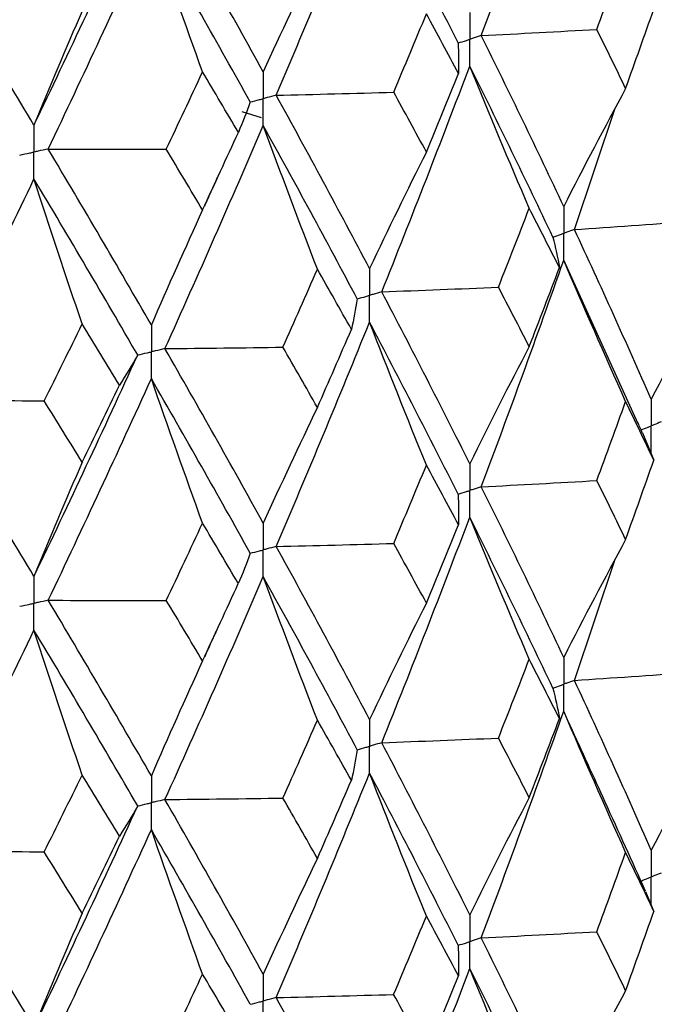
# Model space of a CAD drawing. Header units: millimetres. Extents: x -170 to 25, y -7 to 256.
# Tile 19 of 55: x 12.02 to 16.17, y 11.55 to 17.98. Entities that reach past the tile are written whole.
import ezdxf

# ---------------------------------------------------------------- set-up
doc = ezdxf.new("R2010")
doc.units = ezdxf.units.MM

msp = doc.modelspace()

# ---------------------------------------------------------------- linework, layer by layer
at = {"color": 7, "linetype": 'Continuous', "lineweight": 25}
for p, q in [((13.4726, 17.3795), (13.5974, 17.3401)), ((15.6439, 16.6079), (15.9102, 17.3999)), ((16.0605, 15.3392), (15.5737, 16.4075)), ((16.0872, 15.279), (16.162, 15.1005)), ((15.6439, 13.6629), (15.9106, 14.4551)), ((15.6162, 13.3673), (15.5973, 13.4087)), ((16.1074, 12.2849), (16.1622, 12.1542))]:
    msp.add_line(p, q, dxfattribs=at)
for points in [[(15.0353, 17.8742), (15.2203, 18.367), (15.3997, 18.8596), (15.5737, 19.3536)], [(13.6964, 17.4844), (13.9045, 17.9719), (14.1076, 18.4593), (14.3057, 18.9483)], [(14.8845, 17.826), (14.6967, 18.1996), (14.5037, 18.5732), (14.3057, 18.9483)], [(12.1145, 17.2887), (12.3447, 17.7698), (12.5703, 18.2508), (12.7915, 18.7339)], [(13.6119, 17.6376), (13.4025, 18.0163), (13.1885, 18.3949), (12.9697, 18.7755)], [(12.2074, 17.1331), (12.4365, 17.6146), (12.6609, 18.0962), (12.8809, 18.5796)], [(13.2153, 17.6375), (13.1017, 17.9504), (12.9902, 18.2644), (12.8809, 18.5796)], [(13.5269, 17.4406), (13.3162, 17.8196), (13.1009, 18.1987), (12.8809, 18.5796)], [(12.1145, 17.2887), (11.8844, 17.6733), (11.6501, 18.058), (11.4118, 18.4448)], [(13.9654, 18.3927), (13.8452, 18.1434), (13.7274, 17.8918), (13.6119, 17.6376)], [(15.7899, 17.9149), (15.8533, 18.0871), (15.916, 18.2594), (15.9781, 18.4317)], [(12.4291, 18.0347), (12.3221, 17.7885), (12.2173, 17.5398), (12.1145, 17.2887)], [(14.4633, 17.5046), (14.5352, 17.6749), (14.6065, 17.8454), (14.6771, 18.0159)], [(14.8871, 17.6264), (14.8178, 17.7562), (14.7477, 17.886), (14.6771, 18.0159)], [(15.9781, 17.5293), (16.0401, 17.702), (16.1015, 17.8747), (16.1622, 18.0475)], [(15.0353, 17.8742), (15.2873, 17.8872), (15.5388, 17.9008), (15.7899, 17.9149)], [(15.9781, 17.5293), (15.916, 17.6578), (15.8533, 17.7863), (15.7899, 17.9149)], [(14.8845, 17.826), (14.8876, 17.7595), (14.8884, 17.6929), (14.8871, 17.6264)], [(15.5737, 16.7581), (15.3997, 17.1291), (15.2202, 17.5013), (15.0353, 17.8742)], [(12.9783, 17.1323), (13.0579, 17.3007), (13.1369, 17.4691), (13.2153, 17.6375)], [(13.449, 17.242), (13.3717, 17.3738), (13.2938, 17.5056), (13.2153, 17.6375)], [(14.3856, 16.2006), (14.5823, 16.6909), (14.7739, 17.1825), (14.9602, 17.6748)], [(14.6771, 17.1135), (14.7478, 17.2844), (14.8178, 17.4553), (14.8871, 17.6264)], [(15.3486, 16.7462), (15.2166, 17.0545), (15.0871, 17.364), (14.9602, 17.6748)], [(15.503, 16.5578), (15.3275, 16.9291), (15.1465, 17.3016), (14.9602, 17.6748)], [(13.6964, 17.4844), (13.9523, 17.4906), (14.2079, 17.4973), (14.4633, 17.5046)], [(14.6771, 17.1135), (14.6065, 17.2438), (14.5352, 17.3741), (14.4633, 17.5046)], [(15.9781, 17.5293), (15.8406, 17.2746), (15.7059, 17.0175), (15.5737, 16.7581)], [(13.5269, 17.4406), (13.5031, 17.3744), (13.4771, 17.3082), (13.449, 17.242)], [(14.3057, 16.3528), (14.1076, 16.7289), (13.9044, 17.1063), (13.6964, 17.4844)], [(12.9697, 15.8296), (13.1885, 16.3142), (13.4026, 16.8004), (13.6119, 17.2872)], [(13.2153, 16.7352), (13.2938, 16.904), (13.3717, 17.073), (13.449, 17.242)], [(13.9654, 16.3486), (13.8452, 16.6603), (13.7274, 16.9732), (13.6119, 17.2872)], [(14.2252, 16.1545), (14.0258, 16.5309), (13.8212, 16.9087), (13.6119, 17.2872)], [(12.2074, 17.1331), (12.4644, 17.1323), (12.7213, 17.132), (12.9783, 17.1323)], [(12.8809, 15.984), (12.6609, 16.3658), (12.4363, 16.749), (12.2074, 17.1331)], [(13.2153, 16.7352), (13.1369, 16.8674), (13.0578, 16.9998), (12.9783, 17.1323)], [(14.6771, 17.1135), (14.5509, 16.8623), (14.4271, 16.6087), (14.3057, 16.3528)], [(11.4117, 15.4989), (11.6501, 15.9773), (11.8845, 16.4574), (12.1145, 16.9383)], [(12.4291, 15.9906), (12.3222, 16.3053), (12.2173, 16.6212), (12.1145, 16.9383)], [(12.7916, 15.7881), (12.5703, 16.1702), (12.3445, 16.5538), (12.1145, 16.9383)], [(13.2153, 16.7352), (13.1017, 16.4872), (12.9902, 16.2369), (12.8809, 15.984)], [(15.1473, 16.2312), (15.215, 16.4027), (15.2822, 16.5744), (15.3486, 16.7462)], [(15.5461, 16.3586), (15.4809, 16.4877), (15.4151, 16.6169), (15.3486, 16.7462)], [(15.6439, 16.6079), (15.8928, 16.6244), (16.1412, 16.6414), (16.389, 16.6589)], [(16.1446, 15.4998), (15.9834, 15.8675), (15.8164, 16.2371), (15.6439, 16.6079)], [(15.503, 16.5578), (15.5195, 16.4914), (15.5339, 16.425), (15.5461, 16.3586)], [(15.0354, 14.927), (15.2201, 15.4187), (15.3997, 15.9124), (15.5737, 16.4075)], [(15.9781, 15.4844), (15.8406, 15.7908), (15.7058, 16.0985), (15.5737, 16.4075)], [(13.7395, 15.8393), (13.8154, 16.0089), (13.8907, 16.1787), (13.9654, 16.3486)], [(14.1876, 15.9553), (14.1141, 16.0863), (14.04, 16.2174), (13.9654, 16.3486)], [(15.3486, 15.843), (15.4151, 16.0146), (15.4809, 16.1865), (15.5461, 16.3586)], [(16.5637, 16.2758), (16.4213, 16.0194), (16.2816, 15.7607), (16.1446, 15.4998)], [(14.3856, 16.2006), (14.6398, 16.2102), (14.8937, 16.2204), (15.1473, 16.2312)], [(15.3486, 15.843), (15.2822, 15.9722), (15.215, 16.1016), (15.1473, 16.2312)], [(14.2252, 16.1545), (14.2149, 16.0881), (14.2023, 16.0217), (14.1876, 15.9553)], [(14.9602, 15.0779), (14.774, 15.4503), (14.5824, 15.8248), (14.3856, 16.2006)], [(12.1812, 15.4877), (12.2644, 15.6552), (12.347, 15.8228), (12.4291, 15.9906)], [(12.6737, 15.591), (12.5927, 15.724), (12.5112, 15.8572), (12.4291, 15.9906)], [(13.6965, 14.5373), (13.9043, 15.0236), (14.1075, 15.5122), (14.3057, 16.0022)], [(13.9654, 15.4454), (14.04, 15.6151), (14.1141, 15.7851), (14.1876, 15.9553)], [(14.6771, 15.0686), (14.5508, 15.3786), (14.427, 15.6898), (14.3057, 16.0022)], [(14.8844, 14.8788), (14.6968, 15.2514), (14.5038, 15.6261), (14.3057, 16.0022)], [(12.9697, 15.8296), (13.2264, 15.8323), (13.483, 15.8355), (13.7395, 15.8393)], [(13.6119, 14.6903), (13.4027, 15.0681), (13.1885, 15.4481), (12.9697, 15.8296)], [(13.9654, 15.4454), (13.8907, 15.5765), (13.8154, 15.7078), (13.7395, 15.8393)], [(15.3486, 15.843), (15.2166, 15.5903), (15.0872, 15.3352), (14.9602, 15.0779)], [(12.1145, 14.3414), (12.3445, 14.8215), (12.5703, 15.304), (12.7916, 15.7881)], [(12.7916, 15.7881), (12.7544, 15.7223), (12.7152, 15.6566), (12.6737, 15.591)], [(12.2075, 14.186), (12.4362, 14.6663), (12.6608, 15.1491), (12.8809, 15.6335)], [(13.2153, 14.6903), (13.1016, 15.0035), (12.9902, 15.3179), (12.8809, 15.6335)], [(13.5269, 14.4934), (13.3164, 14.8714), (13.1009, 15.2517), (12.8809, 15.6335)], [(12.4291, 15.0873), (12.5111, 15.255), (12.5927, 15.4229), (12.6737, 15.591)], [(11.4117, 15.4989), (11.6681, 15.4946), (11.9246, 15.4909), (12.1812, 15.4877)], [(12.1145, 14.3414), (11.8846, 14.7251), (11.6502, 15.1112), (11.4117, 15.4989)], [(12.4291, 15.0873), (12.347, 15.2206), (12.2644, 15.354), (12.1812, 15.4877)], [(13.9654, 15.4454), (13.8453, 15.1961), (13.7275, 14.9444), (13.6119, 14.6903)], [(15.7901, 14.968), (15.8534, 15.1399), (15.9161, 15.3121), (15.9781, 15.4844)], [(16.162, 15.1005), (16.1014, 15.2283), (16.0401, 15.3562), (15.9781, 15.4844)], [(12.4291, 15.0873), (12.3222, 14.8411), (12.2174, 14.5925), (12.1145, 14.3414)], [(14.4635, 14.5576), (14.5353, 14.7277), (14.6065, 14.8981), (14.6771, 15.0686)], [(14.8869, 14.6793), (14.8176, 14.8089), (14.7477, 14.9386), (14.6771, 15.0686)], [(15.9781, 14.5837), (16.0401, 14.7559), (16.1014, 14.9282), (16.162, 15.1005)], [(15.0354, 14.927), (15.2874, 14.9401), (15.539, 14.9538), (15.7901, 14.968)], [(15.5737, 13.813), (15.3996, 14.184), (15.2202, 14.5551), (15.0354, 14.927)], [(15.9781, 14.5837), (15.9161, 14.7118), (15.8534, 14.8399), (15.7901, 14.968)], [(14.8844, 14.8788), (14.8875, 14.8123), (14.8883, 14.7458), (14.8869, 14.6793)], [(14.3856, 13.2556), (14.5824, 13.7459), (14.774, 14.2366), (14.9602, 14.7279)], [(15.3486, 13.8005), (15.2167, 14.1083), (15.0872, 14.4175), (14.9602, 14.7279)], [(15.503, 13.6127), (15.3274, 13.984), (15.1464, 14.3557), (14.9602, 14.7279)], [(12.9785, 14.1854), (13.058, 14.3534), (13.1369, 14.5217), (13.2153, 14.6903)], [(13.4487, 14.295), (13.3715, 14.4265), (13.2937, 14.5583), (13.2153, 14.6903)], [(14.6771, 14.1679), (14.7477, 14.3383), (14.8176, 14.5088), (14.8869, 14.6793)], [(13.6965, 14.5373), (13.9524, 14.5435), (14.2081, 14.5503), (14.4635, 14.5576)], [(14.3057, 13.4077), (14.1075, 13.7837), (13.9044, 14.16), (13.6965, 14.5373)], [(14.6771, 14.1679), (14.6065, 14.2977), (14.5353, 14.4277), (14.4635, 14.5576)], [(15.9781, 14.5837), (15.8406, 14.3291), (15.7058, 14.0722), (15.5737, 13.813)], [(13.5269, 14.4934), (13.503, 14.4272), (13.477, 14.3611), (13.4487, 14.295)], [(12.9697, 12.8845), (13.1886, 13.3692), (13.4027, 13.8544), (13.6119, 14.3403)], [(13.2153, 13.7895), (13.2937, 13.958), (13.3715, 14.1265), (13.4487, 14.295)], [(13.9654, 13.4028), (13.8453, 13.7141), (13.7274, 14.0266), (13.6119, 14.3403)], [(14.2252, 13.2095), (14.0256, 13.5859), (13.8212, 13.9627), (13.6119, 14.3403)], [(12.2075, 14.186), (12.4645, 14.1852), (12.7215, 14.185), (12.9785, 14.1854)], [(12.8809, 13.0389), (12.6608, 13.4206), (12.4363, 13.8027), (12.2075, 14.186)], [(13.2153, 13.7895), (13.1369, 13.9214), (13.058, 14.0534), (12.9785, 14.1854)], [(14.6771, 14.1679), (14.5508, 13.9169), (14.427, 13.6635), (14.3057, 13.4077)], [(11.4117, 12.5538), (11.6502, 13.0323), (11.8846, 13.5114), (12.1145, 13.9913)], [(12.4291, 13.0448), (12.3222, 13.3592), (12.2173, 13.6747), (12.1145, 13.9913)], [(12.7916, 12.843), (12.5702, 13.2251), (12.3445, 13.6078), (12.1145, 13.9913)], [(13.2153, 13.7895), (13.1016, 13.5418), (12.9901, 13.2916), (12.8809, 13.0389)], [(15.1473, 13.2861), (15.2151, 13.4575), (15.2822, 13.6289), (15.3486, 13.8005)], [(15.546, 13.4135), (15.4809, 13.5424), (15.4151, 13.6714), (15.3486, 13.8005)], [(15.6439, 13.6629), (15.8928, 13.6793), (16.1413, 13.6963), (16.3891, 13.7138)], [(16.1446, 12.5538), (15.9833, 12.9225), (15.8163, 13.2924), (15.6439, 13.6629)], [(15.503, 13.6127), (15.5195, 13.5464), (15.5338, 13.4799), (15.546, 13.4135)], [(15.0353, 11.9808), (15.2202, 12.4735), (15.3997, 12.9677), (15.5737, 13.4625)], [(15.9781, 12.5392), (15.8407, 12.8457), (15.7059, 13.1535), (15.5737, 13.4625)], [(13.7396, 12.8942), (13.8154, 13.0637), (13.8907, 13.2332), (13.9654, 13.4028)], [(14.1875, 13.0102), (14.1141, 13.141), (14.04, 13.2719), (13.9654, 13.4028)], [(15.3486, 12.8977), (15.4151, 13.0695), (15.4809, 13.2415), (15.546, 13.4135)], [(16.5637, 13.3306), (16.4213, 13.0739), (16.2815, 12.815), (16.1446, 12.5538)], [(14.3856, 13.2556), (14.6398, 13.2652), (14.8937, 13.2754), (15.1473, 13.2861)], [(14.9602, 12.1319), (14.7739, 12.5053), (14.5823, 12.88), (14.3856, 13.2556)], [(15.3486, 12.8977), (15.2822, 13.027), (15.2151, 13.1565), (15.1473, 13.2861)], [(14.2252, 13.2095), (14.2148, 13.143), (14.2023, 13.0766), (14.1875, 13.0102)], [(13.6964, 11.591), (13.9044, 12.0785), (14.1076, 12.5674), (14.3057, 13.0572)], [(14.6771, 12.1234), (14.5509, 12.4335), (14.4271, 12.7447), (14.3057, 13.0572)], [(14.8845, 11.9325), (14.6968, 12.3062), (14.5037, 12.6813), (14.3057, 13.0572)], [(12.1813, 12.5426), (12.2644, 12.7099), (12.347, 12.8774), (12.4291, 13.0448)], [(12.6737, 12.6458), (12.5927, 12.7787), (12.5111, 12.9117), (12.4291, 13.0448)], [(13.9654, 12.5001), (14.04, 12.67), (14.1141, 12.84), (14.1875, 13.0102)], [(12.9697, 12.8845), (13.2264, 12.8872), (13.4831, 12.8904), (13.7396, 12.8942)], [(13.6119, 11.7443), (13.4026, 12.1231), (13.1884, 12.5033), (12.9697, 12.8845)], [(13.9654, 12.5001), (13.8907, 12.6313), (13.8154, 12.7627), (13.7396, 12.8942)], [(15.3486, 12.8977), (15.2166, 12.6448), (15.0871, 12.3895), (14.9602, 12.1319)], [(12.1145, 11.3953), (12.3446, 11.8765), (12.5704, 12.3593), (12.7916, 12.843)], [(12.7916, 12.843), (12.7544, 12.7772), (12.7151, 12.7115), (12.6737, 12.6458)], [(12.2074, 11.2397), (12.4363, 11.7212), (12.6609, 12.2044), (12.8809, 12.6885)], [(13.2153, 11.7451), (13.1017, 12.0584), (12.9902, 12.3728), (12.8809, 12.6885)], [(13.5269, 11.5472), (13.3163, 11.9262), (13.1009, 12.3069), (12.8809, 12.6885)], [(12.4291, 12.1421), (12.5111, 12.3098), (12.5927, 12.4778), (12.6737, 12.6458)], [(11.4117, 12.5538), (11.6681, 12.5495), (11.9247, 12.5458), (12.1813, 12.5426)], [(12.1145, 11.3953), (11.8845, 11.7801), (11.6501, 12.1664), (11.4117, 12.5538)], [(12.4291, 12.1421), (12.347, 12.2754), (12.2644, 12.409), (12.1813, 12.5426)], [(13.9654, 12.5001), (13.8452, 12.2506), (13.7274, 11.9986), (13.6119, 11.7443)], [(15.7898, 12.0216), (15.8533, 12.194), (15.916, 12.3666), (15.9781, 12.5392)], [(16.1622, 12.1542), (16.1016, 12.2824), (16.0402, 12.4108), (15.9781, 12.5392)], [(12.4291, 12.1421), (12.3222, 11.8956), (12.2173, 11.6467), (12.1145, 11.3953)], [(14.4632, 11.6112), (14.5351, 11.7818), (14.6064, 11.9525), (14.6771, 12.1234)], [(14.8872, 11.7331), (14.8178, 11.863), (14.7478, 11.9932), (14.6771, 12.1234)], [(15.9781, 11.6362), (16.0401, 11.8087), (16.1015, 11.9814), (16.1622, 12.1542)], [(15.0353, 11.9808), (15.2873, 11.9938), (15.5388, 12.0074), (15.7898, 12.0216)], [(15.5737, 10.866), (15.3998, 11.2357), (15.2203, 11.6075), (15.0353, 11.9808)], [(15.9781, 11.6362), (15.916, 11.7645), (15.8533, 11.8929), (15.7898, 12.0216)], [(14.8845, 11.9325), (14.8876, 11.8661), (14.8885, 11.7996), (14.8872, 11.7331)], [(14.3866, 10.3112), (14.5828, 10.7992), (14.7741, 11.2895), (14.9602, 11.7813)], [(15.3384, 10.8769), (15.2099, 11.1772), (15.0838, 11.4786), (14.9602, 11.7813)], [(15.5021, 10.6677), (15.327, 11.037), (15.1463, 11.4084), (14.9602, 11.7813)], [(12.9782, 11.239), (13.0578, 11.4075), (13.1368, 11.5762), (13.2153, 11.7451)], [(13.4491, 11.3487), (13.3717, 11.4807), (13.2938, 11.6128), (13.2153, 11.7451)], [(14.6771, 11.2204), (14.7478, 11.3911), (14.8178, 11.562), (14.8872, 11.7331)], [(13.6964, 11.591), (13.9522, 11.5972), (14.2079, 11.6039), (14.4632, 11.6112)], [(14.3057, 10.4607), (14.1077, 10.8355), (13.9045, 11.2125), (13.6964, 11.591)], [(14.6771, 11.2204), (14.6065, 11.3504), (14.5352, 11.4807), (14.4632, 11.6112)], [(15.9781, 11.6362), (15.8407, 11.3817), (15.7059, 11.125), (15.5737, 10.866)]]:
    msp.add_open_spline(points, degree=3, dxfattribs=at)
for points, knots in [([(14.9602, 18.0252), (14.9601, 17.978), (14.9601, 17.9308), (14.9601, 17.8835), (14.9601, 17.8724), (14.9601, 17.8612), (14.9601, 17.85)], [0, 0, 0, 0, 0.0001466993, 0.0001466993, 0.0001466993, 0.0001813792, 0.0001813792, 0.0001813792, 0.0001813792]), ([(14.8845, 17.826), (14.9024, 17.8317), (14.9203, 17.8374), (14.9382, 17.8431), (14.9455, 17.8454), (14.9528, 17.8477), (14.9601, 17.85)], [0, 0, 0, 0, 0.0000851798, 0.0000851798, 0.0000851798, 0.0001198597, 0.0001198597, 0.0001198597, 0.0001198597]), ([(15.0353, 17.8742), (15.0175, 17.8684), (14.9997, 17.8627), (14.9819, 17.857), (14.9746, 17.8547), (14.9673, 17.8524), (14.9601, 17.85)], [0, 0, 0, 0, 0.0000851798, 0.0000851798, 0.0000851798, 0.0001198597, 0.0001198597, 0.0001198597, 0.0001198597]), ([(14.9602, 17.6748), (14.9601, 17.722), (14.9601, 17.7693), (14.9601, 17.8165), (14.9601, 17.8277), (14.9601, 17.8389), (14.9601, 17.85)], [0, 0, 0, 0, 0.0001467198, 0.0001467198, 0.0001467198, 0.0001813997, 0.0001813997, 0.0001813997, 0.0001813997]), ([(13.6119, 17.6376), (13.6119, 17.5904), (13.6118, 17.5432), (13.6118, 17.496), (13.6118, 17.4848), (13.6118, 17.4736), (13.6118, 17.4625)], [0, 0, 0, 0, 0.0001466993, 0.0001466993, 0.0001466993, 0.0001813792, 0.0001813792, 0.0001813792, 0.0001813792]), ([(13.5269, 17.4406), (13.5471, 17.4458), (13.5672, 17.4509), (13.5873, 17.4561), (13.5955, 17.4583), (13.6036, 17.4604), (13.6118, 17.4625)], [0, 0, 0, 0, 0.0000851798, 0.0000851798, 0.0000851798, 0.0001198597, 0.0001198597, 0.0001198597, 0.0001198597]), ([(13.6964, 17.4844), (13.6764, 17.4792), (13.6564, 17.474), (13.6363, 17.4688), (13.6282, 17.4667), (13.62, 17.4646), (13.6118, 17.4625)], [0, 0, 0, 0, 0.0000851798, 0.0000851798, 0.0000851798, 0.0001198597, 0.0001198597, 0.0001198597, 0.0001198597]), ([(13.6119, 17.2872), (13.6119, 17.3345), (13.6118, 17.3817), (13.6118, 17.429), (13.6118, 17.4401), (13.6118, 17.4513), (13.6118, 17.4625)], [0, 0, 0, 0, 0.0001467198, 0.0001467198, 0.0001467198, 0.0001813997, 0.0001813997, 0.0001813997, 0.0001813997]), ([(12.1145, 17.2887), (12.1145, 17.2415), (12.1144, 17.1943), (12.1144, 17.147), (12.1144, 17.1359), (12.1144, 17.1247), (12.1144, 17.1135)], [0, 0, 0, 0, 0.0001466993, 0.0001466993, 0.0001466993, 0.0001813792, 0.0001813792, 0.0001813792, 0.0001813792]), ([(12.0211, 17.094), (12.0433, 17.0986), (12.0654, 17.1033), (12.0875, 17.1079), (12.0964, 17.1098), (12.1054, 17.1116), (12.1144, 17.1135)], [0, 0, 0, 0, 0.0000851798, 0.0000851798, 0.0000851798, 0.0001198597, 0.0001198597, 0.0001198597, 0.0001198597]), ([(12.2074, 17.1331), (12.1854, 17.1284), (12.1634, 17.1238), (12.1414, 17.1192), (12.1324, 17.1173), (12.1234, 17.1154), (12.1144, 17.1135)], [0, 0, 0, 0, 0.0000851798, 0.0000851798, 0.0000851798, 0.0001198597, 0.0001198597, 0.0001198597, 0.0001198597]), ([(12.1145, 16.9383), (12.1145, 16.9855), (12.1144, 17.0328), (12.1144, 17.08), (12.1144, 17.0912), (12.1144, 17.1024), (12.1144, 17.1135)], [0, 0, 0, 0, 0.0001467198, 0.0001467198, 0.0001467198, 0.0001813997, 0.0001813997, 0.0001813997, 0.0001813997]), ([(13.2302, 16.7629), (13.2441, 16.7941), (13.2719, 16.8566), (13.3006, 16.9191), (13.315, 16.9503)], [0, 0, 0, 0, 0.49998, 1, 1, 1, 1]), ([(15.5737, 16.7581), (15.5736, 16.7108), (15.5736, 16.6636), (15.5736, 16.6163), (15.5736, 16.6052), (15.5736, 16.594), (15.5736, 16.5828)], [0, 0, 0, 0, 0.0001467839, 0.0001467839, 0.0001467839, 0.0001814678, 0.0001814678, 0.0001814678, 0.0001814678]), ([(15.6439, 16.6079), (15.6273, 16.602), (15.6106, 16.596), (15.594, 16.5901), (15.5872, 16.5877), (15.5804, 16.5852), (15.5736, 16.5828)], [0, 0, 0, 0, 0.0000851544, 0.0000851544, 0.0000851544, 0.0001198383, 0.0001198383, 0.0001198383, 0.0001198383]), ([(15.503, 16.5578), (15.5197, 16.5637), (15.5365, 16.5696), (15.5532, 16.5756), (15.56, 16.578), (15.5668, 16.5804), (15.5736, 16.5828)], [0, 0, 0, 0, 0.0000851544, 0.0000851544, 0.0000851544, 0.0001198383, 0.0001198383, 0.0001198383, 0.0001198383]), ([(15.5737, 16.4075), (15.5736, 16.4548), (15.5736, 16.5021), (15.5736, 16.5493), (15.5736, 16.5605), (15.5736, 16.5717), (15.5736, 16.5828)], [0, 0, 0, 0, 0.0001467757, 0.0001467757, 0.0001467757, 0.0001814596, 0.0001814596, 0.0001814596, 0.0001814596]), ([(14.3057, 16.3528), (14.3056, 16.3055), (14.3056, 16.2583), (14.3055, 16.211), (14.3055, 16.1999), (14.3055, 16.1887), (14.3055, 16.1775)], [0, 0, 0, 0, 0.0001467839, 0.0001467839, 0.0001467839, 0.0001814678, 0.0001814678, 0.0001814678, 0.0001814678]), ([(14.2252, 16.1545), (14.2443, 16.16), (14.2633, 16.1654), (14.2823, 16.1709), (14.2901, 16.1731), (14.2978, 16.1753), (14.3055, 16.1775)], [0, 0, 0, 0, 0.0000851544, 0.0000851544, 0.0000851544, 0.0001198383, 0.0001198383, 0.0001198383, 0.0001198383]), ([(14.3856, 16.2006), (14.3667, 16.1951), (14.3477, 16.1897), (14.3287, 16.1842), (14.321, 16.182), (14.3133, 16.1798), (14.3055, 16.1775)], [0, 0, 0, 0, 0.0000851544, 0.0000851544, 0.0000851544, 0.0001198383, 0.0001198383, 0.0001198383, 0.0001198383]), ([(14.3057, 16.0022), (14.3056, 16.0495), (14.3056, 16.0968), (14.3055, 16.144), (14.3055, 16.1552), (14.3055, 16.1664), (14.3055, 16.1775)], [0, 0, 0, 0, 0.0001467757, 0.0001467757, 0.0001467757, 0.0001814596, 0.0001814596, 0.0001814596, 0.0001814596]), ([(12.8809, 15.984), (12.8808, 15.9368), (12.8808, 15.8895), (12.8808, 15.8423), (12.8808, 15.8311), (12.8808, 15.8199), (12.8808, 15.8088)], [0, 0, 0, 0, 0.0001467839, 0.0001467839, 0.0001467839, 0.0001814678, 0.0001814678, 0.0001814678, 0.0001814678]), ([(12.9697, 15.8296), (12.9487, 15.8246), (12.9276, 15.8197), (12.9065, 15.8148), (12.8979, 15.8128), (12.8894, 15.8108), (12.8808, 15.8088)], [0, 0, 0, 0, 0.0000851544, 0.0000851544, 0.0000851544, 0.0001198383, 0.0001198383, 0.0001198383, 0.0001198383]), ([(12.7916, 15.7881), (12.8127, 15.793), (12.8339, 15.7979), (12.855, 15.8028), (12.8636, 15.8048), (12.8722, 15.8068), (12.8808, 15.8088)], [0, 0, 0, 0, 0.0000851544, 0.0000851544, 0.0000851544, 0.0001198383, 0.0001198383, 0.0001198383, 0.0001198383]), ([(12.8809, 15.6335), (12.8808, 15.6807), (12.8808, 15.728), (12.8808, 15.7753), (12.8808, 15.7864), (12.8808, 15.7976), (12.8808, 15.8088)], [0, 0, 0, 0, 0.0001467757, 0.0001467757, 0.0001467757, 0.0001814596, 0.0001814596, 0.0001814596, 0.0001814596]), ([(16.1446, 15.4998), (16.1445, 15.4526), (16.1444, 15.4055), (16.1444, 15.3583), (16.1444, 15.3471), (16.1444, 15.336), (16.1444, 15.3248)], [0, 0, 0, 0, 0.0001465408, 0.0001465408, 0.0001465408, 0.0001812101, 0.0001812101, 0.0001812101, 0.0001812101]), ([(16.0877, 15.2792), (16.0875, 15.2797), (16.0767, 15.3038), (16.066, 15.3279), (16.0555, 15.3516)], [0, 0, 0, 0, 0.01901, 1, 1, 1, 1]), ([(16.0789, 15.2988), (16.0945, 15.3049), (16.11, 15.3111), (16.1255, 15.3173), (16.1318, 15.3198), (16.1381, 15.3223), (16.1444, 15.3248)], [0, 0, 0, 0, 0.0000852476, 0.0000852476, 0.0000852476, 0.0001199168, 0.0001199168, 0.0001199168, 0.0001199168]), ([(16.2096, 15.3509), (16.1942, 15.3447), (16.1787, 15.3385), (16.1633, 15.3323), (16.157, 15.3298), (16.1507, 15.3273), (16.1444, 15.3248)], [0, 0, 0, 0, 0.0000852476, 0.0000852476, 0.0000852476, 0.0001199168, 0.0001199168, 0.0001199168, 0.0001199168]), ([(16.1446, 15.1498), (16.1445, 15.197), (16.1444, 15.2441), (16.1444, 15.2913), (16.1444, 15.3025), (16.1444, 15.3136), (16.1444, 15.3248)], [0, 0, 0, 0, 0.000146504, 0.000146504, 0.000146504, 0.0001811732, 0.0001811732, 0.0001811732, 0.0001811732]), ([(14.9602, 15.0779), (14.9601, 15.0307), (14.9601, 14.9836), (14.9601, 14.9364), (14.9601, 14.9252), (14.9601, 14.914), (14.9601, 14.9029)], [0, 0, 0, 0, 0.0001465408, 0.0001465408, 0.0001465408, 0.0001812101, 0.0001812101, 0.0001812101, 0.0001812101]), ([(15.0354, 14.927), (15.0176, 14.9213), (14.9997, 14.9156), (14.9819, 14.9099), (14.9746, 14.9075), (14.9673, 14.9052), (14.9601, 14.9029)], [0, 0, 0, 0, 0.0000852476, 0.0000852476, 0.0000852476, 0.0001199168, 0.0001199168, 0.0001199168, 0.0001199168]), ([(14.8844, 14.8788), (14.9024, 14.8845), (14.9203, 14.8902), (14.9382, 14.8959), (14.9455, 14.8982), (14.9528, 14.9006), (14.9601, 14.9029)], [0, 0, 0, 0, 0.0000852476, 0.0000852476, 0.0000852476, 0.0001199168, 0.0001199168, 0.0001199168, 0.0001199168]), ([(14.9602, 14.7279), (14.9601, 14.775), (14.9601, 14.8222), (14.9601, 14.8694), (14.9601, 14.8806), (14.9601, 14.8917), (14.9601, 14.9029)], [0, 0, 0, 0, 0.000146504, 0.000146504, 0.000146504, 0.0001811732, 0.0001811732, 0.0001811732, 0.0001811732]), ([(13.6119, 14.6903), (13.6119, 14.6432), (13.6118, 14.596), (13.6118, 14.5488), (13.6118, 14.5377), (13.6118, 14.5265), (13.6118, 14.5153)], [0, 0, 0, 0, 0.0001465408, 0.0001465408, 0.0001465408, 0.0001812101, 0.0001812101, 0.0001812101, 0.0001812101]), ([(13.6965, 14.5373), (13.6764, 14.5321), (13.6564, 14.5269), (13.6363, 14.5217), (13.6281, 14.5196), (13.62, 14.5174), (13.6118, 14.5153)], [0, 0, 0, 0, 0.0000852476, 0.0000852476, 0.0000852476, 0.0001199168, 0.0001199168, 0.0001199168, 0.0001199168]), ([(13.5269, 14.4934), (13.547, 14.4986), (13.5672, 14.5038), (13.5873, 14.509), (13.5955, 14.5111), (13.6036, 14.5132), (13.6118, 14.5153)], [0, 0, 0, 0, 0.0000852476, 0.0000852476, 0.0000852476, 0.0001199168, 0.0001199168, 0.0001199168, 0.0001199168]), ([(13.6119, 14.3403), (13.6119, 14.3875), (13.6118, 14.4347), (13.6118, 14.4818), (13.6118, 14.493), (13.6118, 14.5042), (13.6118, 14.5153)], [0, 0, 0, 0, 0.000146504, 0.000146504, 0.000146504, 0.0001811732, 0.0001811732, 0.0001811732, 0.0001811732]), ([(12.1145, 14.3414), (12.1145, 14.2942), (12.1144, 14.247), (12.1144, 14.1999), (12.1144, 14.1887), (12.1144, 14.1775), (12.1144, 14.1664)], [0, 0, 0, 0, 0.0001465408, 0.0001465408, 0.0001465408, 0.0001812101, 0.0001812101, 0.0001812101, 0.0001812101]), ([(12.0211, 14.1469), (12.0432, 14.1515), (12.0654, 14.1561), (12.0875, 14.1607), (12.0965, 14.1626), (12.1054, 14.1645), (12.1144, 14.1664)], [0, 0, 0, 0, 0.0000852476, 0.0000852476, 0.0000852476, 0.0001199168, 0.0001199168, 0.0001199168, 0.0001199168]), ([(12.2075, 14.186), (12.1855, 14.1813), (12.1634, 14.1767), (12.1414, 14.172), (12.1324, 14.1701), (12.1234, 14.1683), (12.1144, 14.1664)], [0, 0, 0, 0, 0.0000852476, 0.0000852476, 0.0000852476, 0.0001199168, 0.0001199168, 0.0001199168, 0.0001199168]), ([(12.1145, 13.9913), (12.1145, 14.0385), (12.1144, 14.0857), (12.1144, 14.1329), (12.1144, 14.1441), (12.1144, 14.1552), (12.1144, 14.1664)], [0, 0, 0, 0, 0.000146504, 0.000146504, 0.000146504, 0.0001811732, 0.0001811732, 0.0001811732, 0.0001811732]), ([(13.2315, 13.8199), (13.2454, 13.8512), (13.2733, 13.9137), (13.3021, 13.9763), (13.3165, 14.0076)], [0, 0, 0, 0, 0.499981, 1, 1, 1, 1]), ([(15.5737, 13.813), (15.5736, 13.7658), (15.5736, 13.7185), (15.5736, 13.6713), (15.5736, 13.6601), (15.5736, 13.649), (15.5736, 13.6378)], [0, 0, 0, 0, 0.0001467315, 0.0001467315, 0.0001467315, 0.0001814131, 0.0001814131, 0.0001814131, 0.0001814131]), ([(15.503, 13.6127), (15.5197, 13.6186), (15.5365, 13.6246), (15.5532, 13.6305), (15.56, 13.6329), (15.5668, 13.6354), (15.5736, 13.6378)], [0, 0, 0, 0, 0.0000851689, 0.0000851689, 0.0000851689, 0.0001198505, 0.0001198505, 0.0001198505, 0.0001198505]), ([(15.6439, 13.6629), (15.6273, 13.657), (15.6106, 13.651), (15.5939, 13.645), (15.5872, 13.6426), (15.5804, 13.6402), (15.5736, 13.6378)], [0, 0, 0, 0, 0.0000851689, 0.0000851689, 0.0000851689, 0.0001198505, 0.0001198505, 0.0001198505, 0.0001198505]), ([(15.5737, 13.4625), (15.5736, 13.5098), (15.5736, 13.557), (15.5736, 13.6043), (15.5736, 13.6155), (15.5736, 13.6266), (15.5736, 13.6378)], [0, 0, 0, 0, 0.0001467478, 0.0001467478, 0.0001467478, 0.0001814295, 0.0001814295, 0.0001814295, 0.0001814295]), ([(14.3057, 13.4077), (14.3056, 13.3605), (14.3056, 13.3132), (14.3055, 13.266), (14.3055, 13.2548), (14.3055, 13.2437), (14.3055, 13.2325)], [0, 0, 0, 0, 0.0001467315, 0.0001467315, 0.0001467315, 0.0001814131, 0.0001814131, 0.0001814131, 0.0001814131]), ([(16.1084, 12.2854), (16.021, 12.4791), (15.8587, 12.8385), (15.6928, 13.2004), (15.6162, 13.3673)], [0, 0, 0, 0, 0.5388491, 1, 1, 1, 1]), ([(14.3856, 13.2556), (14.3667, 13.2501), (14.3477, 13.2446), (14.3287, 13.2392), (14.321, 13.2369), (14.3133, 13.2347), (14.3055, 13.2325)], [0, 0, 0, 0, 0.0000851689, 0.0000851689, 0.0000851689, 0.0001198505, 0.0001198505, 0.0001198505, 0.0001198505]), ([(14.2252, 13.2095), (14.2443, 13.2149), (14.2633, 13.2204), (14.2823, 13.2258), (14.2901, 13.2281), (14.2978, 13.2303), (14.3055, 13.2325)], [0, 0, 0, 0, 0.0000851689, 0.0000851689, 0.0000851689, 0.0001198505, 0.0001198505, 0.0001198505, 0.0001198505]), ([(14.3057, 13.0572), (14.3056, 13.1045), (14.3056, 13.1517), (14.3055, 13.199), (14.3055, 13.2102), (14.3055, 13.2213), (14.3055, 13.2325)], [0, 0, 0, 0, 0.0001467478, 0.0001467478, 0.0001467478, 0.0001814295, 0.0001814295, 0.0001814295, 0.0001814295]), ([(12.8809, 13.0389), (12.8808, 12.9917), (12.8808, 12.9445), (12.8808, 12.8972), (12.8808, 12.8861), (12.8808, 12.8749), (12.8808, 12.8637)], [0, 0, 0, 0, 0.0001467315, 0.0001467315, 0.0001467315, 0.0001814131, 0.0001814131, 0.0001814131, 0.0001814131]), ([(12.7916, 12.843), (12.8127, 12.8479), (12.8339, 12.8528), (12.855, 12.8577), (12.8636, 12.8597), (12.8722, 12.8617), (12.8808, 12.8637)], [0, 0, 0, 0, 0.0000851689, 0.0000851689, 0.0000851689, 0.0001198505, 0.0001198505, 0.0001198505, 0.0001198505]), ([(12.9697, 12.8845), (12.9487, 12.8796), (12.9276, 12.8747), (12.9065, 12.8698), (12.8979, 12.8677), (12.8894, 12.8657), (12.8808, 12.8637)], [0, 0, 0, 0, 0.0000851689, 0.0000851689, 0.0000851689, 0.0001198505, 0.0001198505, 0.0001198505, 0.0001198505]), ([(12.8809, 12.6885), (12.8808, 12.7357), (12.8808, 12.783), (12.8808, 12.8302), (12.8808, 12.8414), (12.8808, 12.8526), (12.8808, 12.8637)], [0, 0, 0, 0, 0.0001467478, 0.0001467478, 0.0001467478, 0.0001814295, 0.0001814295, 0.0001814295, 0.0001814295]), ([(16.1446, 12.5538), (16.1445, 12.5065), (16.1444, 12.4593), (16.1444, 12.412), (16.1444, 12.4009), (16.1444, 12.3897), (16.1444, 12.3785)], [0, 0, 0, 0, 0.0001467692, 0.0001467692, 0.0001467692, 0.0001814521, 0.0001814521, 0.0001814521, 0.0001814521]), ([(16.079, 12.3525), (16.0945, 12.3587), (16.11, 12.3648), (16.1255, 12.371), (16.1318, 12.3735), (16.1381, 12.376), (16.1444, 12.3785)], [0, 0, 0, 0, 0.0000851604, 0.0000851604, 0.0000851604, 0.0001198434, 0.0001198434, 0.0001198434, 0.0001198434]), ([(16.2095, 12.4046), (16.1941, 12.3984), (16.1787, 12.3922), (16.1633, 12.386), (16.157, 12.3835), (16.1507, 12.381), (16.1444, 12.3785)], [0, 0, 0, 0, 0.0000851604, 0.0000851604, 0.0000851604, 0.0001198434, 0.0001198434, 0.0001198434, 0.0001198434]), ([(16.1446, 12.2032), (16.1445, 12.2505), (16.1444, 12.2978), (16.1444, 12.345), (16.1444, 12.3562), (16.1444, 12.3674), (16.1444, 12.3785)], [0, 0, 0, 0, 0.0001467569, 0.0001467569, 0.0001467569, 0.0001814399, 0.0001814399, 0.0001814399, 0.0001814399]), ([(14.9602, 12.1319), (14.9601, 12.0846), (14.9601, 12.0374), (14.9601, 11.9901), (14.9601, 11.9789), (14.9601, 11.9678), (14.9601, 11.9566)], [0, 0, 0, 0, 0.0001467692, 0.0001467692, 0.0001467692, 0.0001814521, 0.0001814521, 0.0001814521, 0.0001814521]), ([(15.0353, 11.9808), (15.0175, 11.975), (14.9997, 11.9693), (14.9819, 11.9636), (14.9746, 11.9613), (14.9673, 11.9589), (14.9601, 11.9566)], [0, 0, 0, 0, 0.0000851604, 0.0000851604, 0.0000851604, 0.0001198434, 0.0001198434, 0.0001198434, 0.0001198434]), ([(14.8845, 11.9325), (14.9024, 11.9382), (14.9203, 11.9439), (14.9382, 11.9496), (14.9455, 11.952), (14.9528, 11.9543), (14.9601, 11.9566)], [0, 0, 0, 0, 0.0000851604, 0.0000851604, 0.0000851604, 0.0001198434, 0.0001198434, 0.0001198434, 0.0001198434]), ([(14.9602, 11.7813), (14.9601, 11.8286), (14.9601, 11.8759), (14.9601, 11.9231), (14.9601, 11.9343), (14.9601, 11.9454), (14.9601, 11.9566)], [0, 0, 0, 0, 0.0001467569, 0.0001467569, 0.0001467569, 0.0001814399, 0.0001814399, 0.0001814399, 0.0001814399]), ([(13.6119, 11.7443), (13.6119, 11.6971), (13.6118, 11.6498), (13.6118, 11.6026), (13.6118, 11.5914), (13.6118, 11.5802), (13.6118, 11.5691)], [0, 0, 0, 0, 0.0001467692, 0.0001467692, 0.0001467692, 0.0001814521, 0.0001814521, 0.0001814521, 0.0001814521]), ([(13.6964, 11.591), (13.6764, 11.5858), (13.6564, 11.5806), (13.6363, 11.5754), (13.6282, 11.5733), (13.62, 11.5712), (13.6118, 11.5691)], [0, 0, 0, 0, 0.0000851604, 0.0000851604, 0.0000851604, 0.0001198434, 0.0001198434, 0.0001198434, 0.0001198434]), ([(13.5269, 11.5472), (13.5471, 11.5523), (13.5672, 11.5575), (13.5873, 11.5627), (13.5955, 11.5648), (13.6036, 11.5669), (13.6118, 11.5691)], [0, 0, 0, 0, 0.0000851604, 0.0000851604, 0.0000851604, 0.0001198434, 0.0001198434, 0.0001198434, 0.0001198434]), ([(13.6119, 11.3938), (13.6119, 11.441), (13.6118, 11.4883), (13.6118, 11.5356), (13.6118, 11.5467), (13.6118, 11.5579), (13.6118, 11.5691)], [0, 0, 0, 0, 0.0001467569, 0.0001467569, 0.0001467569, 0.0001814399, 0.0001814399, 0.0001814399, 0.0001814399])]:
    msp.add_open_spline(points, degree=3, knots=knots, dxfattribs=at)

doc.saveas('drawing.dxf')
